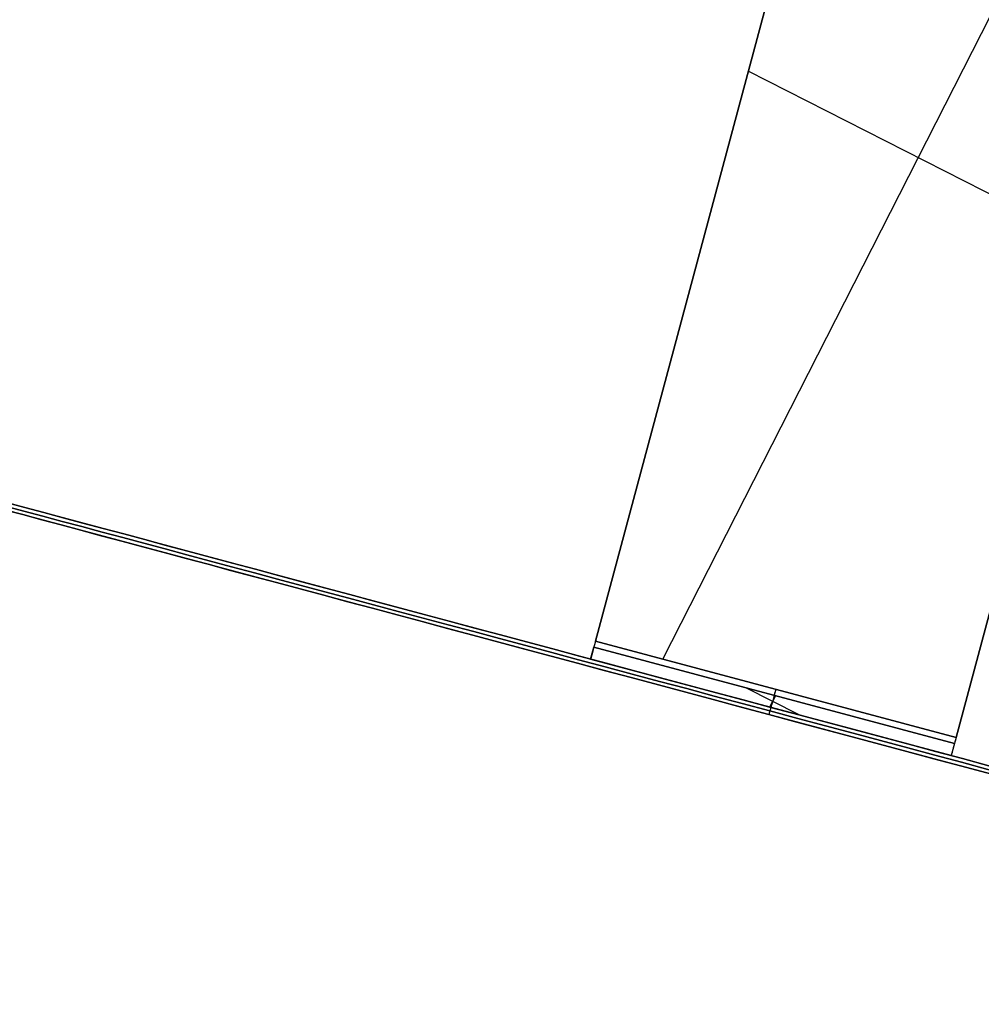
# Model space of a CAD drawing. Header units: millimetres. Extents: x -83 to 676, y -83 to 676.
# Tile 2 of 256: x 141 to 218, y -83 to -4. Entities that reach past the tile are written whole.
import ezdxf

# ---------------------------------------------------------------- set-up
doc = ezdxf.new("R2010")
doc.units = ezdxf.units.MM
doc.header["$MEASUREMENT"] = 0
doc.layers.add('IGES level 0', color=7, linetype='Continuous', true_color=0xff7878)

msp = doc.modelspace()

# ---------------------------------------------------------------- linework, layer by layer
at = {"layer": 'IGES level 0', "color": 254, "true_color": 0xcad1ee}
for p, q in [((187.025, -54.112, 48), (209.93, 31.372, 48)), ((209.93, 31.372, 47), (187.025, -54.112, 47)), ((216.002, -61.877, 48), (238.908, 23.607, 48)), ((238.908, 23.607, 47), (216.002, -61.877, 47)), ((198.283, -12.095, 48), (198.283, -12.095, 47)), ((186.895, -54.595, 8), (186.636, -55.561, 8)), ((186.895, -54.595, 28), (186.636, -55.561, 28)), ((186.895, -54.595, 46.5), (186.895, -54.595, 8)), ((186.636, -55.561, 8), (186.636, -55.561, 46.5)), ((215.873, -62.36, 8), (215.614, -63.326, 8)), ((215.873, -62.36, 28), (215.614, -63.326, 28)), ((215.873, -62.36, 46.5), (215.873, -62.36, 8)), ((215.614, -63.326, 8), (215.614, -63.326, 46.5))]:
    msp.add_line(p, q, dxfattribs=at)
at = {"layer": 'IGES level 0', "color": 140, "true_color": 0x00ccff}
for p, q in [((209.93, 31.372, 48), (187.025, -54.112, 48)), ((209.93, 31.372, 47), (187.025, -54.112, 47)), ((192.428, -55.56, 48), (233.504, 25.055, 48)), ((192.428, -55.56, 47), (233.504, 25.055, 47)), ((216.002, -61.877, 48), (238.908, 23.607, 48)), ((216.002, -61.877, 47), (238.908, 23.607, 47)), ((226.63, -22.215, 48), (199.302, -8.291, 48)), ((226.63, -22.215, 47), (199.302, -8.291, 47)), ((186.636, -55.561, 8), (186.895, -54.595, 8)), ((186.895, -54.595, 46.5), (215.873, -62.36, 46.5)), ((186.895, -54.595, 8), (215.873, -62.36, 8)), ((186.895, -54.595, 46.5), (186.895, -54.595, 8)), ((186.895, -54.595, 8), (215.873, -62.36, 8)), ((215.873, -62.36, 46.5), (186.895, -54.595, 46.5)), ((215.873, -62.36, 27.25), (186.895, -54.595, 27.25)), ((187.025, -54.112, 48), (216.002, -61.877, 48)), ((216.002, -61.877, 48), (187.025, -54.112, 48)), ((187.025, -54.112, 47), (216.002, -61.877, 47)), ((216.002, -61.877, 47), (187.025, -54.112, 47)), ((186.636, -55.561, 46.5), (215.614, -63.326, 46.5)), ((215.614, -63.326, 46.5), (186.636, -55.561, 46.5)), ((186.636, -55.561, 46.5), (186.636, -55.561, 8)), ((186.636, -55.561, 8), (215.614, -63.326, 8)), ((215.614, -63.326, 27.25), (186.636, -55.561, 27.25)), ((215.614, -63.326, 8), (186.636, -55.561, 8)), ((203.397, -60.052, 8), (199.112, -57.869, 8)), ((201.487, -58.505, 8), (201.023, -59.416, 8)), ((201.384, -58.478, 8), (201.384, -58.478, 46.5)), ((201.125, -59.444, 8), (201.125, -59.444, 46.5)), ((215.873, -62.36, 8), (215.614, -63.326, 8)), ((215.873, -62.36, 8), (215.873, -62.36, 46.5)), ((215.614, -63.326, 8), (215.614, -63.326, 46.5))]:
    msp.add_line(p, q, dxfattribs=at)
at = {"layer": 'IGES level 0', "color": 6, "true_color": 0xff00ff}
for p, q in [((288.059, -82.737, -6), (114.192, -36.15, -6)), ((287.903, -83.317, -6), (114.037, -36.73, -6)), ((201.125, -59.444, -133.5), (200.97, -60.023, -133.5)), ((201.125, -59.444, 121.5), (200.97, -60.023, 121.5)), ((200.97, -60.023, -133.5), (200.97, -60.023, 121.5)), ((201.125, -59.444, -133.5), (201.125, -59.444, 121.5))]:
    msp.add_line(p, q, dxfattribs=at)
at = {"layer": 'IGES level 0', "color": 6, "true_color": 0xff00ff, "extrusion": (0.258819, 0.965926, -7.08788e-15)}
msp.add_arc((-209.657, -43.5, -5.363), 90, 180, 360, dxfattribs=at)
at = {"layer": 'IGES level 0', "color": 6, "true_color": 0xff00ff, "extrusion": (0.258819, 0.965926, 7.01771e-15)}
msp.add_arc((-209.657, 31.5, -5.363), 90, 0, 180, dxfattribs=at)
at = {"layer": 'IGES level 0', "color": 6, "true_color": 0xff00ff, "extrusion": (0.258819, 0.965926, 1.40354e-16)}
msp.add_arc((-209.657, 31.5, -5.363), 90, 0, 180, dxfattribs=at)
at = {"layer": 'IGES level 0', "color": 6, "true_color": 0xff00ff, "extrusion": (0.258819, 0.965926, -1.40354e-16)}
msp.add_arc((-209.657, -43.5, -5.363), 90, 180, 360, dxfattribs=at)
at = {"layer": 'IGES level 0', "color": 6, "true_color": 0xff00ff, "extrusion": (0.258819, 0.965926, 4.21062e-17)}
msp.add_arc((-209.657, 31.5, -5.963), 90, 0, 180, dxfattribs=at)
msp.add_arc((-209.657, 31.5, -5.963), 90, 0, 180, dxfattribs=at)
at = {"layer": 'IGES level 0', "color": 6, "true_color": 0xff00ff, "extrusion": (0.258819, 0.965926, -4.21062e-17)}
msp.add_arc((-209.657, -43.5, -5.963), 90, 180, 360, dxfattribs=at)
msp.add_arc((-209.657, -43.5, -5.963), 90, 180, 360, dxfattribs=at)
at = {"layer": 'IGES level 0', "color": 6, "true_color": 0xff00ff, "extrusion": (0.258819, 0.965926, 0)}
for centre, start, end in [((-209.657, -43.5, -5.663), 180, 0), ((-209.657, 31.5, -5.663), 0, 180)]:
    msp.add_arc(centre, 90, start, end, dxfattribs=at)
at = {"layer": 'IGES level 0', "color": 254, "true_color": 0xcad1ee, "extrusion": (0.965926, -0.258819, 7.62252e-14)}
msp.add_arc((-3.863, 46.5, 194.657), 1.5, 90, 180, dxfattribs=at)
at = {"layer": 'IGES level 0', "color": 140, "true_color": 0x00ccff, "extrusion": (0.965926, -0.258819, -3.90909e-13)}
msp.add_arc((-3.863, 46.5, 194.657), 1.5, 90, 180, dxfattribs=at)
at = {"layer": 'IGES level 0', "color": 254, "true_color": 0xcad1ee, "extrusion": (0.965926, -0.258819, -1.20048e-12)}
msp.add_arc((-3.863, 46.5, 194.657), 0.5, 90, 180, dxfattribs=at)
at = {"layer": 'IGES level 0', "color": 140, "true_color": 0x00ccff, "extrusion": (0.965926, -0.258819, -1.20048e-12)}
msp.add_arc((-3.863, 46.5, 194.657), 0.5, 90, 180, dxfattribs=at)
at = {"layer": 'IGES level 0', "color": 140, "true_color": 0x00ccff, "extrusion": (0.965926, -0.258819, -3.52998e-11)}
msp.add_arc((-3.863, 46.5, 209.657), 1.5, 90, 180, dxfattribs=at)
at = {"layer": 'IGES level 0', "color": 140, "true_color": 0x00ccff, "extrusion": (0.965926, -0.258819, -2.41016e-11)}
msp.add_arc((-3.863, 46.5, 209.657), 0.5, 90, 180, dxfattribs=at)
at = {"layer": 'IGES level 0', "color": 254, "true_color": 0xcad1ee, "extrusion": (0.965926, -0.258819, 1.49013e-08)}
msp.add_arc((-3.863, 46.5, 224.657), 1.5, 90, 180, dxfattribs=at)
at = {"layer": 'IGES level 0', "color": 140, "true_color": 0x00ccff, "extrusion": (0.965926, -0.258819, 1.49013e-08)}
msp.add_arc((-3.863, 46.5, 224.657), 1.5, 90, 180, dxfattribs=at)
at = {"layer": 'IGES level 0', "color": 254, "true_color": 0xcad1ee, "extrusion": (0.965926, -0.258819, -1.48996e-08)}
msp.add_arc((-3.863, 46.5, 224.657), 0.5, 90, 180, dxfattribs=at)
at = {"layer": 'IGES level 0', "color": 140, "true_color": 0x00ccff, "extrusion": (0.965926, -0.258819, 1.49007e-08)}
msp.add_arc((-3.863, 46.5, 224.657), 0.5, 90, 180, dxfattribs=at)

doc.saveas('drawing.dxf')
